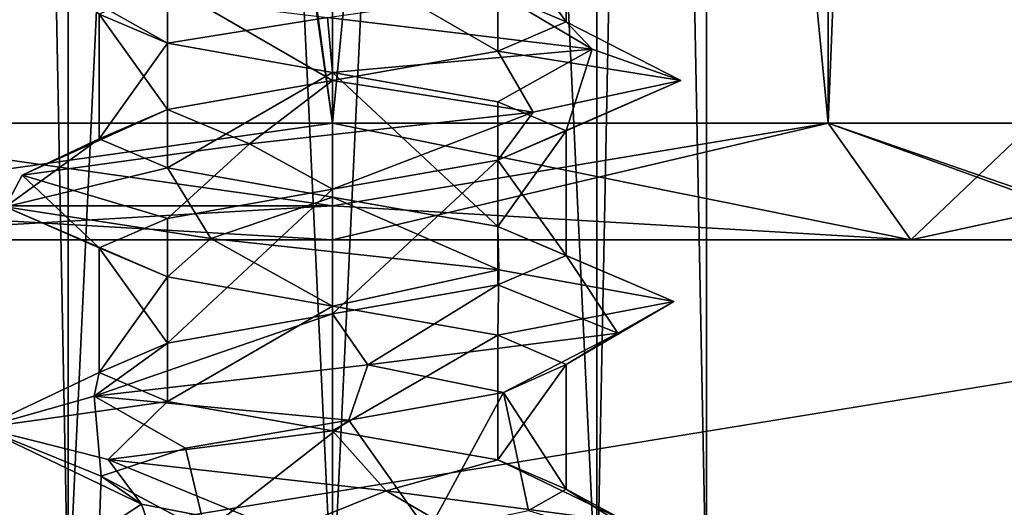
# Model space of a CAD drawing. Header units: millimetres. Extents: x -50 to 50, y -22 to 96.
# Tile 12 of 256: x -23.34 to -19.12, y -19.14 to -17.06. Entities that reach past the tile are written whole.
import ezdxf

# ---------------------------------------------------------------- set-up
doc = ezdxf.new("R2010")
doc.units = ezdxf.units.MM
doc.header["$LTSCALE"] = 65.185185
for name, color, linetype in [('1231', 7, 'CONTINUOUS'), ('1233', 7, 'CONTINUOUS'), ('1239', 7, 'CONTINUOUS'), ('1292', 7, 'CONTINUOUS'), ('1293', 7, 'CONTINUOUS'), ('1296', 7, 'CONTINUOUS'), ('1297', 7, 'CONTINUOUS'), ('1310', 7, 'CONTINUOUS'), ('1313', 7, 'CONTINUOUS'), ('1316', 7, 'CONTINUOUS'), ('1319', 7, 'CONTINUOUS'), ('1365', 7, 'CONTINUOUS'), ('1366', 7, 'CONTINUOUS'), ('1368', 7, 'CONTINUOUS'), ('1369', 7, 'CONTINUOUS'), ('3150', 7, 'CONTINUOUS'), ('3153', 7, 'CONTINUOUS'), ('3199', 7, 'CONTINUOUS'), ('3201', 7, 'CONTINUOUS'), ('3296', 7, 'CONTINUOUS'), ('3299', 7, 'CONTINUOUS'), ('3345', 7, 'CONTINUOUS'), ('3347', 7, 'CONTINUOUS'), ('3790', 7, 'CONTINUOUS'), ('3791', 7, 'CONTINUOUS'), ('3823', 7, 'CONTINUOUS'), ('3824', 7, 'CONTINUOUS'), ('3924', 7, 'CONTINUOUS'), ('3925', 7, 'CONTINUOUS'), ('3957', 7, 'CONTINUOUS'), ('3958', 7, 'CONTINUOUS')]:
    doc.layers.add(name, color=color, linetype=linetype)

msp = doc.modelspace()

# ---------------------------------------------------------------- linework, layer by layer
at = {"layer": '1231', "color": 7, "linetype": 'CONTINUOUS', "true_color": 0xe0f2ff}
for points in [[(-39.9586, -22, -50), (-24, -14, -50), (-10.6231, -11.2872, -50), (-39.9586, -22, -50)], [(0, -15.5, -50), (-39.9586, -22, -50), (-10.6231, -11.2872, -50), (0, -15.5, -50)], [(39.9586, -22, -50), (-39.9586, -22, -50), (39.9586, -14, -50), (39.9586, -22, -50)], [(39.9586, -14, -50), (-39.9586, -22, -50), (24, -14, -50), (39.9586, -14, -50)], [(24, -14, -50), (-39.9586, -22, -50), (0, -15.5, -50), (24, -14, -50)]]:
    msp.add_3dface(points, dxfattribs=at)
at = {"layer": '1233', "color": 7, "linetype": 'CONTINUOUS', "true_color": 0xe0f2ff}
for points in [[(-39.9586, -22, 50), (39.9586, -22, 50), (-39.9586, -14, 50), (-39.9586, -22, 50)], [(39.9586, -22, 50), (-24, -14, 50), (-39.9586, -14, 50), (39.9586, -22, 50)], [(-24, -14, 50), (39.9586, -22, 50), (0, -15.5, 50), (-24, -14, 50)]]:
    msp.add_3dface(points, dxfattribs=at)
at = {"layer": '1239', "color": 7, "linetype": 'CONTINUOUS', "true_color": 0xe0f2ff}
for points in [[(-22, -18, 38.5), (24.5, -18, -38.5), (-24.5, -18, 38.5), (-22, -18, 38.5)], [(-24.5, -18, 38.5), (24.5, -18, -38.5), (5.375, -18, -32), (-24.5, -18, 38.5)], [(-24.5, -18, -38.5), (-24.5, -18, 38.5), (-22, -18, -38.5), (-24.5, -18, -38.5)], [(-22, -18, -38.5), (-24.5, -18, 38.5), (-5.375, -18, -33.2766), (-22, -18, -38.5)], [(-3.875, -18, -32.8936), (-24.5, -18, 38.5), (-3.875, -18, -32), (-3.875, -18, -32.8936)], [(-24.5, -18, 38.5), (-3.875, -18, -32.8936), (-5.375, -18, -32.8936), (-24.5, -18, 38.5)], [(-3.875, -18, -32), (-24.5, -18, 38.5), (-3.5, -18, -32), (-3.875, -18, -32)], [(-3.5, -18, -32), (-24.5, -18, 38.5), (-1.25, -18, -32), (-3.5, -18, -32)], [(-5.375, -18, -33.2766), (-24.5, -18, 38.5), (-5.375, -18, -32.8936), (-5.375, -18, -33.2766)], [(-1.25, -18, -32), (-24.5, -18, 38.5), (1.3125, -18, -32), (-1.25, -18, -32)], [(1.3125, -18, -32), (-24.5, -18, 38.5), (1.6875, -18, -32), (1.3125, -18, -32)], [(1.6875, -18, -32), (-24.5, -18, 38.5), (3.125, -18, -32), (1.6875, -18, -32)], [(3.125, -18, -32), (-24.5, -18, 38.5), (5.375, -18, -32), (3.125, -18, -32)], [(22, -18, 38.5), (24.5, -18, -38.5), (-22, -18, 38.5), (22, -18, 38.5)], [(-19.5251, -18, 39.5251), (22, -18, 38.5), (-22, -18, 38.5), (-19.5251, -18, 39.5251)], [(-19.5251, -18, -39.5251), (-22, -18, -38.5), (19.5251, -18, -39.5251), (-19.5251, -18, -39.5251)], [(19.5251, -18, -39.5251), (-22, -18, -38.5), (22, -18, -38.5), (19.5251, -18, -39.5251)], [(22, -18, -38.5), (-22, -18, -38.5), (-3.875, -18, -35), (22, -18, -38.5)], [(-3.875, -18, -35), (-22, -18, -38.5), (-5.375, -18, -33.2766), (-3.875, -18, -35)], [(19.5251, -18, 39.5251), (22, -18, 38.5), (-19.5251, -18, 39.5251), (19.5251, -18, 39.5251)], [(-18.5, -18, 42), (19.5251, -18, 39.5251), (-19.5251, -18, 39.5251), (-18.5, -18, 42)], [(-18.5, -18, -42), (-19.5251, -18, -39.5251), (18.5, -18, -42), (-18.5, -18, -42)], [(18.5, -18, -42), (-19.5251, -18, -39.5251), (19.5251, -18, -39.5251), (18.5, -18, -42)]]:
    msp.add_3dface(points, dxfattribs=at)
at = {"layer": '1292', "color": 7, "linetype": 'CONTINUOUS', "true_color": 0xe0f2ff}
for points in [[(-22, -17.5, -39), (-22, 4.5, -39), (-24.5, -17.5, -39), (-22, -17.5, -39)], [(-24.5, -17.5, -39), (-22, 4.5, -39), (-24.5, 0, -39), (-24.5, -17.5, -39)]]:
    msp.add_3dface(points, dxfattribs=at)
at = {"layer": '1293', "color": 7, "linetype": 'CONTINUOUS', "true_color": 0xe0f2ff}
for points in [[(-19.8787, 4.5, -39.8787), (-22, 4.5, -39), (-19.8787, -17.5, -39.8787), (-19.8787, 4.5, -39.8787)], [(-22, 4.5, -39), (-22, -17.5, -39), (-19.8787, -17.5, -39.8787), (-22, 4.5, -39)], [(-19, 4.5, -42), (-19.8787, 4.5, -39.8787), (-19, -17.5, -42), (-19, 4.5, -42)], [(-19, -17.5, -42), (-19.8787, 4.5, -39.8787), (-19.8787, -17.5, -39.8787), (-19, -17.5, -42)]]:
    msp.add_3dface(points, dxfattribs=at)
at = {"layer": '1296', "color": 7, "linetype": 'CONTINUOUS', "true_color": 0xe0f2ff}
for points in [[(-22, 4.5, 39), (-19.8787, 4.5, 39.8787), (-22, -17.5, 39), (-22, 4.5, 39)], [(-22, -17.5, 39), (-19.8787, 4.5, 39.8787), (-19.8787, -17.5, 39.8787), (-22, -17.5, 39)], [(-19, 4.5, 42), (-19, -17.5, 42), (-19.8787, -17.5, 39.8787), (-19, 4.5, 42)], [(-19.8787, 4.5, 39.8787), (-19, 4.5, 42), (-19.8787, -17.5, 39.8787), (-19.8787, 4.5, 39.8787)]]:
    msp.add_3dface(points, dxfattribs=at)
at = {"layer": '1297', "color": 7, "linetype": 'CONTINUOUS', "true_color": 0xe0f2ff}
for points in [[(-25, 4.5, 39), (-22, 4.5, 39), (-22, -17.5, 39), (-25, 4.5, 39)], [(-25, 4.5, 39), (-22, -17.5, 39), (-24.5, 0, 39), (-25, 4.5, 39)], [(-24.5, 0, 39), (-22, -17.5, 39), (-24.5, -17.5, 39), (-24.5, 0, 39)]]:
    msp.add_3dface(points, dxfattribs=at)
at = {"layer": '1310', "color": 7, "linetype": 'CONTINUOUS', "true_color": 0xe0f2ff}
for points in [[(-20.8685, 4.5, -43.1313), (-22, 4.5, -43.6), (-20.8686, -19.6, -43.1314), (-20.8685, 4.5, -43.1313)], [(-20.8686, -19.6, -43.1314), (-22, 4.5, -43.6), (-22, -19.6, -43.6), (-20.8686, -19.6, -43.1314)], [(-22, 4.5, -40.4), (-20.8685, 4.5, -40.8687), (-22, -19.6, -40.4), (-22, 4.5, -40.4)], [(-22, -19.6, -40.4), (-20.8685, 4.5, -40.8687), (-20.8686, -19.6, -40.8686), (-22, -19.6, -40.4)], [(-20.8685, 4.5, -40.8687), (-20.4, 4.5, -42), (-20.8686, -19.6, -40.8686), (-20.8685, 4.5, -40.8687)], [(-20.8686, -19.6, -40.8686), (-20.4, 4.5, -42), (-20.4, -19.6, -42), (-20.8686, -19.6, -40.8686)], [(-20.4, -19.6, -42), (-20.8685, 4.5, -43.1313), (-20.8686, -19.6, -43.1314), (-20.4, -19.6, -42)], [(-20.4, 4.5, -42), (-20.8685, 4.5, -43.1313), (-20.4, -19.6, -42), (-20.4, 4.5, -42)]]:
    msp.add_3dface(points, dxfattribs=at)
at = {"layer": '1313', "color": 7, "linetype": 'CONTINUOUS', "true_color": 0xe0f2ff}
for points in [[(-23.1315, 4.5, -43.1313), (-23.6, 4.5, -42), (-23.1314, -19.6, -43.1314), (-23.1315, 4.5, -43.1313)], [(-23.6, 4.5, -42), (-23.1315, 4.5, -40.8687), (-23.6, -19.6, -42), (-23.6, 4.5, -42)], [(-23.1314, -19.6, -43.1314), (-23.6, 4.5, -42), (-23.6, -19.6, -42), (-23.1314, -19.6, -43.1314)], [(-23.6, -19.6, -42), (-23.1315, 4.5, -40.8687), (-23.1314, -19.6, -40.8686), (-23.6, -19.6, -42)], [(-22, 4.5, -43.6), (-23.1315, 4.5, -43.1313), (-22, -19.6, -43.6), (-22, 4.5, -43.6)], [(-22, -19.6, -43.6), (-23.1315, 4.5, -43.1313), (-23.1314, -19.6, -43.1314), (-22, -19.6, -43.6)], [(-23.1315, 4.5, -40.8687), (-22, 4.5, -40.4), (-23.1314, -19.6, -40.8686), (-23.1315, 4.5, -40.8687)], [(-22, 4.5, -40.4), (-22, -19.6, -40.4), (-23.1314, -19.6, -40.8686), (-22, 4.5, -40.4)]]:
    msp.add_3dface(points, dxfattribs=at)
at = {"layer": '1316', "color": 7, "linetype": 'CONTINUOUS', "true_color": 0xe0f2ff}
for points in [[(-22, -19.6, 43.6), (-22, 4.5, 43.6), (-20.8685, 4.5, 43.1313), (-22, -19.6, 43.6)], [(-20.8686, -19.6, 43.1314), (-22, -19.6, 43.6), (-20.8685, 4.5, 43.1313), (-20.8686, -19.6, 43.1314)], [(-22, -19.6, 40.4), (-20.8686, -19.6, 40.8686), (-22, 4.5, 40.4), (-22, -19.6, 40.4)], [(-22, 4.5, 40.4), (-20.8686, -19.6, 40.8686), (-20.8685, 4.5, 40.8687), (-22, 4.5, 40.4)], [(-20.4, -19.6, 42), (-20.8686, -19.6, 43.1314), (-20.4, 4.5, 42), (-20.4, -19.6, 42)], [(-20.4, 4.5, 42), (-20.8686, -19.6, 43.1314), (-20.8685, 4.5, 43.1313), (-20.4, 4.5, 42)], [(-20.8686, -19.6, 40.8686), (-20.4, -19.6, 42), (-20.8685, 4.5, 40.8687), (-20.8686, -19.6, 40.8686)], [(-20.8685, 4.5, 40.8687), (-20.4, -19.6, 42), (-20.4, 4.5, 42), (-20.8685, 4.5, 40.8687)]]:
    msp.add_3dface(points, dxfattribs=at)
at = {"layer": '1319', "color": 7, "linetype": 'CONTINUOUS', "true_color": 0xe0f2ff}
for points in [[(-23.6, 4.5, 42), (-23.1315, 4.5, 43.1313), (-23.6, -19.6, 42), (-23.6, 4.5, 42)], [(-23.6, -19.6, 42), (-23.1315, 4.5, 43.1313), (-23.1314, -19.6, 43.1314), (-23.6, -19.6, 42)], [(-23.1315, 4.5, 40.8687), (-23.6, 4.5, 42), (-23.1314, -19.6, 40.8686), (-23.1315, 4.5, 40.8687)], [(-23.1314, -19.6, 40.8686), (-23.6, 4.5, 42), (-23.6, -19.6, 42), (-23.1314, -19.6, 40.8686)], [(-23.1315, 4.5, 43.1313), (-22, 4.5, 43.6), (-23.1314, -19.6, 43.1314), (-23.1315, 4.5, 43.1313)], [(-22, -19.6, 40.4), (-22, 4.5, 40.4), (-23.1315, 4.5, 40.8687), (-22, -19.6, 40.4)], [(-22, -19.6, 40.4), (-23.1315, 4.5, 40.8687), (-23.1314, -19.6, 40.8686), (-22, -19.6, 40.4)], [(-22, 4.5, 43.6), (-22, -19.6, 43.6), (-23.1314, -19.6, 43.1314), (-22, 4.5, 43.6)]]:
    msp.add_3dface(points, dxfattribs=at)
at = {"layer": '1365', "color": 7, "linetype": 'CONTINUOUS', "true_color": 0xe0f2ff}
for points in [[(-24.5, -17.5, 39), (-22, -17.5, 39), (-22, -17.8536, 38.8536), (-24.5, -17.5, 39)], [(-24.5, -17.8536, 38.8536), (-24.5, -17.5, 39), (-22, -17.8536, 38.8536), (-24.5, -17.8536, 38.8536)], [(-22, -18, 38.5), (-24.5, -18, 38.5), (-24.5, -17.8536, 38.8536), (-22, -18, 38.5)], [(-22, -18, 38.5), (-24.5, -17.8536, 38.8536), (-22, -17.8536, 38.8536), (-22, -18, 38.5)]]:
    msp.add_3dface(points, dxfattribs=at)
at = {"layer": '1366', "color": 7, "linetype": 'CONTINUOUS', "true_color": 0xe0f2ff}
for points in [[(-19.5251, -18, 39.5251), (-22, -18, 38.5), (-19.8787, -17.5, 39.8787), (-19.5251, -18, 39.5251)], [(-19.8787, -17.5, 39.8787), (-22, -18, 38.5), (-22, -17.8536, 38.8536), (-19.8787, -17.5, 39.8787)], [(-22, -17.5, 39), (-19.8787, -17.5, 39.8787), (-22, -17.8536, 38.8536), (-22, -17.5, 39)], [(-19, -17.5, 42), (-19.5251, -18, 39.5251), (-19.8787, -17.5, 39.8787), (-19, -17.5, 42)], [(-19.5251, -18, 39.5251), (-19, -17.5, 42), (-18.8536, -17.8536, 42), (-19.5251, -18, 39.5251)], [(-18.5, -18, 42), (-19.5251, -18, 39.5251), (-18.8536, -17.8536, 42), (-18.5, -18, 42)]]:
    msp.add_3dface(points, dxfattribs=at)
at = {"layer": '1368', "color": 7, "linetype": 'CONTINUOUS', "true_color": 0xe0f2ff}
for points in [[(-22, -17.5, -39), (-24.5, -17.5, -39), (-24.5, -17.8522, -38.8549), (-22, -17.5, -39)], [(-22, -17.5, -39), (-24.5, -17.8522, -38.8549), (-22, -17.8536, -38.8536), (-22, -17.5, -39)], [(-24.5, -17.8522, -38.8549), (-24.5, -18, -38.5), (-22, -17.8536, -38.8536), (-24.5, -17.8522, -38.8549)], [(-24.5, -18, -38.5), (-22, -18, -38.5), (-22, -17.8536, -38.8536), (-24.5, -18, -38.5)]]:
    msp.add_3dface(points, dxfattribs=at)
at = {"layer": '1369', "color": 7, "linetype": 'CONTINUOUS', "true_color": 0xe0f2ff}
for points in [[(-22, -17.5, -39), (-19.5251, -18, -39.5251), (-19.8787, -17.5, -39.8787), (-22, -17.5, -39)], [(-19.5251, -18, -39.5251), (-22, -17.5, -39), (-22, -17.8536, -38.8536), (-19.5251, -18, -39.5251)], [(-19.5251, -18, -39.5251), (-18.5, -18, -42), (-19.8787, -17.5, -39.8787), (-19.5251, -18, -39.5251)], [(-19.8787, -17.5, -39.8787), (-18.5, -18, -42), (-18.8536, -17.8536, -42), (-19.8787, -17.5, -39.8787)], [(-19, -17.5, -42), (-19.8787, -17.5, -39.8787), (-18.8536, -17.8536, -42), (-19, -17.5, -42)], [(-22, -18, -38.5), (-19.5251, -18, -39.5251), (-22, -17.8536, -38.8536), (-22, -18, -38.5)]]:
    msp.add_3dface(points, dxfattribs=at)
at = {"layer": '3150', "linetype": 'CONTINUOUS'}
for points in [[(-21, -18.5332, -42), (-21.2688, -18.6526, -41.3179), (-21, -19.0668, -42), (-21, -18.5332, -42)], [(-21.2688, -18.6526, -41.3179), (-21.9306, -18.7721, -41.0024), (-21.5922, -19.25, -41.0869), (-21.2688, -18.6526, -41.3179)], [(-21.161, -19.1584, -41.4558), (-21.2688, -18.6526, -41.3179), (-21.5922, -19.25, -41.0869), (-21.161, -19.1584, -41.4558)], [(-21, -19.0668, -42), (-21.2688, -18.6526, -41.3179), (-21.161, -19.1584, -41.4558), (-21, -19.0668, -42)], [(-21.9306, -18.7721, -41.0024), (-22.6298, -18.8916, -41.2232), (-22.5442, -19.25, -41.161), (-21.9306, -18.7721, -41.0024)], [(-21.5922, -19.25, -41.0869), (-21.9306, -18.7721, -41.0024), (-22.5442, -19.25, -41.161), (-21.5922, -19.25, -41.0869)], [(-22.6298, -18.8916, -41.2232), (-22.9904, -19.011, -41.8616), (-22.5442, -19.25, -41.161), (-22.6298, -18.8916, -41.2232)], [(-22.8186, -19.1305, -42.5743), (-23, -19.25, -42), (-22.9904, -19.011, -41.8616), (-22.8186, -19.1305, -42.5743)], [(-22.9904, -19.011, -41.8616), (-23, -19.25, -42), (-22.5442, -19.25, -41.161), (-22.9904, -19.011, -41.8616)], [(-22.7768, -19.25, -42.6298), (-23, -19.25, -42), (-22.8186, -19.1305, -42.5743), (-22.7768, -19.25, -42.6298)], [(-22.2068, -19.25, -42.9784), (-22.7768, -19.25, -42.6298), (-22.8186, -19.1305, -42.5743), (-22.2068, -19.25, -42.9784)]]:
    msp.add_3dface(points, dxfattribs=at)
at = {"layer": '3153', "linetype": 'CONTINUOUS'}
for points in [[(-23, -18.0332, -42), (-22.7071, -18.1582, -42.7071), (-23, -18.5668, -42), (-23, -18.0332, -42)], [(-23, -18.5668, -42), (-22.7071, -18.1582, -42.7071), (-22.7071, -18.6919, -42.7071), (-23, -18.5668, -42)], [(-22.7071, -18.1582, -42.7071), (-22, -18.2832, -43), (-22.7071, -18.6919, -42.7071), (-22.7071, -18.1582, -42.7071)], [(-22.7071, -18.6919, -42.7071), (-22, -18.2832, -43), (-22, -18.8168, -43), (-22.7071, -18.6919, -42.7071)], [(-22, -18.2832, -43), (-21.2929, -18.4081, -42.7071), (-22, -18.8168, -43), (-22, -18.2832, -43)], [(-22, -18.8168, -43), (-21.2929, -18.4081, -42.7071), (-21.2929, -18.9418, -42.7071), (-22, -18.8168, -43)], [(-21.2929, -18.4081, -42.7071), (-21, -18.5332, -42), (-21.2929, -18.9418, -42.7071), (-21.2929, -18.4081, -42.7071)], [(-21, -18.5332, -42), (-21, -19.0668, -42), (-21.2929, -18.9418, -42.7071), (-21, -18.5332, -42)]]:
    msp.add_3dface(points, dxfattribs=at)
at = {"layer": '3199', "linetype": 'CONTINUOUS'}
for points in [[(-23.1406, -16.9125, -42.9742), (-22.0224, -17.0476, -43.4998), (-22.7071, -17.1582, -42.7071), (-23.1406, -16.9125, -42.9742)], [(-23, -17.0332, -42), (-23.1406, -16.9125, -42.9742), (-22.7071, -17.1582, -42.7071), (-23, -17.0332, -42)], [(-22.7071, -17.1582, -42.7071), (-22.0224, -17.0476, -43.4998), (-22, -17.2832, -43), (-22.7071, -17.1582, -42.7071)], [(-22.0224, -17.0476, -43.4998), (-20.8891, -17.1827, -43.0079), (-22, -17.2832, -43), (-22.0224, -17.0476, -43.4998)], [(-22, -17.2832, -43), (-20.8891, -17.1827, -43.0079), (-21.2929, -17.4082, -42.7071), (-22, -17.2832, -43)], [(-21.2929, -17.4082, -42.7071), (-20.8891, -17.1827, -43.0079), (-21, -17.5332, -42), (-21.2929, -17.4082, -42.7071)], [(-20.8891, -17.1827, -43.0079), (-20.5094, -17.3179, -41.832), (-21, -17.5332, -42), (-20.8891, -17.1827, -43.0079)], [(-20.5094, -17.3179, -41.832), (-21.1412, -17.453, -40.7702), (-21.2929, -17.6582, -41.2929), (-20.5094, -17.3179, -41.832)], [(-21, -17.5332, -42), (-20.5094, -17.3179, -41.832), (-21.2929, -17.6582, -41.2929), (-21, -17.5332, -42)], [(-21.1412, -17.453, -40.7702), (-22.3556, -17.5881, -40.5428), (-22.0001, -17.7832, -41), (-21.1412, -17.453, -40.7702)], [(-21.2929, -17.6582, -41.2929), (-21.1412, -17.453, -40.7702), (-22.0001, -17.7832, -41), (-21.2929, -17.6582, -41.2929)], [(-22.3556, -17.5881, -40.5428), (-23.3288, -17.7232, -41.304), (-22.7071, -17.9082, -41.2929), (-22.3556, -17.5881, -40.5428)], [(-22.0001, -17.7832, -41), (-22.3556, -17.5881, -40.5428), (-22.7071, -17.9082, -41.2929), (-22.0001, -17.7832, -41)], [(-23.4004, -17.8583, -42.5376), (-23, -18.0332, -42), (-23.3288, -17.7232, -41.304), (-23.4004, -17.8583, -42.5376)], [(-23.3288, -17.7232, -41.304), (-23, -18.0332, -42), (-22.7071, -17.9082, -41.2929), (-23.3288, -17.7232, -41.304)], [(-22.7071, -18.1582, -42.7071), (-23, -18.0332, -42), (-23.4004, -17.8583, -42.5376), (-22.7071, -18.1582, -42.7071)], [(-22.5217, -17.9935, -43.4063), (-22.7071, -18.1582, -42.7071), (-23.4004, -17.8583, -42.5376), (-22.5217, -17.9935, -43.4063)], [(-22, -18.2832, -43), (-22.7071, -18.1582, -42.7071), (-22.5217, -17.9935, -43.4063), (-22, -18.2832, -43)], [(-21.2892, -18.1286, -43.3209), (-22, -18.2832, -43), (-22.5217, -17.9935, -43.4063), (-21.2892, -18.1286, -43.3209)], [(-21.2929, -18.4081, -42.7071), (-22, -18.2832, -43), (-21.2892, -18.1286, -43.3209), (-21.2929, -18.4081, -42.7071)], [(-20.5389, -18.2637, -42.3393), (-21.2929, -18.4081, -42.7071), (-21.2892, -18.1286, -43.3209), (-20.5389, -18.2637, -42.3393)], [(-21, -18.5332, -42), (-21.2929, -18.4081, -42.7071), (-20.5389, -18.2637, -42.3393), (-21, -18.5332, -42)], [(-20.7799, -18.3988, -41.1274), (-21, -18.5332, -42), (-20.5389, -18.2637, -42.3393), (-20.7799, -18.3988, -41.1274)], [(-21.8489, -18.5339, -40.5076), (-21.2688, -18.6526, -41.3179), (-20.7799, -18.3988, -41.1274), (-21.8489, -18.5339, -40.5076)], [(-21.2688, -18.6526, -41.3179), (-21, -18.5332, -42), (-20.7799, -18.3988, -41.1274), (-21.2688, -18.6526, -41.3179)], [(-23.0203, -18.669, -40.9004), (-21.9306, -18.7721, -41.0024), (-21.8489, -18.5339, -40.5076), (-23.0203, -18.669, -40.9004)], [(-21.9306, -18.7721, -41.0024), (-21.2688, -18.6526, -41.3179), (-21.8489, -18.5339, -40.5076), (-21.9306, -18.7721, -41.0024)], [(-23.4995, -18.8042, -42.0392), (-22.9904, -19.011, -41.8616), (-23.0203, -18.669, -40.9004), (-23.4995, -18.8042, -42.0392)], [(-22.9904, -19.011, -41.8616), (-22.6298, -18.8916, -41.2232), (-23.0203, -18.669, -40.9004), (-22.9904, -19.011, -41.8616)], [(-22.6298, -18.8916, -41.2232), (-21.9306, -18.7721, -41.0024), (-23.0203, -18.669, -40.9004), (-22.6298, -18.8916, -41.2232)], [(-22.8186, -19.1305, -42.5743), (-22.9904, -19.011, -41.8616), (-23.4995, -18.8042, -42.0392), (-22.8186, -19.1305, -42.5743)], [(-22.9613, -18.9393, -43.1515), (-22.8186, -19.1305, -42.5743), (-23.4995, -18.8042, -42.0392), (-22.9613, -18.9393, -43.1515)], [(-22.2068, -19.25, -42.9784), (-22.8186, -19.1305, -42.5743), (-22.9613, -18.9393, -43.1515), (-22.2068, -19.25, -42.9784)], [(-21.7708, -19.0744, -43.4824), (-22.2068, -19.25, -42.9784), (-22.9613, -18.9393, -43.1515), (-21.7708, -19.0744, -43.4824)], [(-21.3008, -19.3476, -42.8461), (-22.2068, -19.25, -42.9784), (-21.7708, -19.0744, -43.4824), (-21.3008, -19.3476, -42.8461)], [(-20.7359, -19.2095, -42.8075), (-21.3008, -19.3476, -42.8461), (-21.7708, -19.0744, -43.4824), (-20.7359, -19.2095, -42.8075)]]:
    msp.add_3dface(points, dxfattribs=at)
at = {"layer": '3201', "linetype": 'CONTINUOUS'}
for points in [[(-20.8891, -17.1827, -43.0079), (-22.0224, -17.0476, -43.4998), (-21.2929, -16.9418, -42.7071), (-20.8891, -17.1827, -43.0079)], [(-21, -17.0668, -42), (-20.8891, -17.1827, -43.0079), (-21.2929, -16.9418, -42.7071), (-21, -17.0668, -42)], [(-21.2929, -17.1919, -41.2929), (-20.5094, -17.3179, -41.832), (-21, -17.0668, -42), (-21.2929, -17.1919, -41.2929)], [(-20.5094, -17.3179, -41.832), (-20.8891, -17.1827, -43.0079), (-21, -17.0668, -42), (-20.5094, -17.3179, -41.832)], [(-22.0001, -17.3169, -41), (-21.1412, -17.453, -40.7702), (-21.2929, -17.1919, -41.2929), (-22.0001, -17.3169, -41)], [(-21.1412, -17.453, -40.7702), (-20.5094, -17.3179, -41.832), (-21.2929, -17.1919, -41.2929), (-21.1412, -17.453, -40.7702)], [(-22.7071, -17.4418, -41.2929), (-22.3556, -17.5881, -40.5428), (-22.0001, -17.3169, -41), (-22.7071, -17.4418, -41.2929)], [(-22.3556, -17.5881, -40.5428), (-21.1412, -17.453, -40.7702), (-22.0001, -17.3169, -41), (-22.3556, -17.5881, -40.5428)], [(-23.3288, -17.7232, -41.304), (-22.3556, -17.5881, -40.5428), (-22.7071, -17.4418, -41.2929), (-23.3288, -17.7232, -41.304)], [(-23, -17.5668, -42), (-23.3288, -17.7232, -41.304), (-22.7071, -17.4418, -41.2929), (-23, -17.5668, -42)], [(-23.4004, -17.8583, -42.5376), (-23.3288, -17.7232, -41.304), (-23, -17.5668, -42), (-23.4004, -17.8583, -42.5376)], [(-22.7071, -17.6919, -42.7071), (-23.4004, -17.8583, -42.5376), (-23, -17.5668, -42), (-22.7071, -17.6919, -42.7071)], [(-22.5217, -17.9935, -43.4063), (-23.4004, -17.8583, -42.5376), (-22.7071, -17.6919, -42.7071), (-22.5217, -17.9935, -43.4063)], [(-22, -17.8168, -43), (-22.5217, -17.9935, -43.4063), (-22.7071, -17.6919, -42.7071), (-22, -17.8168, -43)], [(-21.2892, -18.1286, -43.3209), (-22.5217, -17.9935, -43.4063), (-22, -17.8168, -43), (-21.2892, -18.1286, -43.3209)], [(-21.2929, -17.9418, -42.7071), (-21.2892, -18.1286, -43.3209), (-22, -17.8168, -43), (-21.2929, -17.9418, -42.7071)], [(-20.5389, -18.2637, -42.3393), (-21.2892, -18.1286, -43.3209), (-21.2929, -17.9418, -42.7071), (-20.5389, -18.2637, -42.3393)], [(-21, -18.0668, -42), (-20.5389, -18.2637, -42.3393), (-21.2929, -17.9418, -42.7071), (-21, -18.0668, -42)], [(-21.2929, -18.1918, -41.2929), (-20.7799, -18.3988, -41.1274), (-21, -18.0668, -42), (-21.2929, -18.1918, -41.2929)], [(-20.7799, -18.3988, -41.1274), (-20.5389, -18.2637, -42.3393), (-21, -18.0668, -42), (-20.7799, -18.3988, -41.1274)], [(-22, -18.3168, -41), (-21.8489, -18.5339, -40.5076), (-21.2929, -18.1918, -41.2929), (-22, -18.3168, -41)], [(-21.8489, -18.5339, -40.5076), (-20.7799, -18.3988, -41.1274), (-21.2929, -18.1918, -41.2929), (-21.8489, -18.5339, -40.5076)], [(-23.0203, -18.669, -40.9004), (-21.8489, -18.5339, -40.5076), (-22, -18.3168, -41), (-23.0203, -18.669, -40.9004)], [(-22.7071, -18.4418, -41.2929), (-23.0203, -18.669, -40.9004), (-22, -18.3168, -41), (-22.7071, -18.4418, -41.2929)], [(-23, -18.5668, -42), (-23.0203, -18.669, -40.9004), (-22.7071, -18.4418, -41.2929), (-23, -18.5668, -42)], [(-23, -18.5668, -42), (-22.7071, -18.6919, -42.7071), (-23.4995, -18.8042, -42.0392), (-23, -18.5668, -42)], [(-23, -18.5668, -42), (-23.4995, -18.8042, -42.0392), (-23.0203, -18.669, -40.9004), (-23, -18.5668, -42)], [(-22.7071, -18.6919, -42.7071), (-22.9613, -18.9393, -43.1515), (-23.4995, -18.8042, -42.0392), (-22.7071, -18.6919, -42.7071)], [(-22.7071, -18.6919, -42.7071), (-22, -18.8168, -43), (-22.9613, -18.9393, -43.1515), (-22.7071, -18.6919, -42.7071)], [(-22, -18.8168, -43), (-21.7708, -19.0744, -43.4824), (-22.9613, -18.9393, -43.1515), (-22, -18.8168, -43)], [(-22, -18.8168, -43), (-21.2929, -18.9418, -42.7071), (-21.7708, -19.0744, -43.4824), (-22, -18.8168, -43)], [(-21.2929, -18.9418, -42.7071), (-20.7359, -19.2095, -42.8075), (-21.7708, -19.0744, -43.4824), (-21.2929, -18.9418, -42.7071)], [(-21.2929, -18.9418, -42.7071), (-21, -19.0668, -42), (-20.7359, -19.2095, -42.8075), (-21.2929, -18.9418, -42.7071)], [(-21, -19.0668, -42), (-21.161, -19.1584, -41.4558), (-20.5586, -19.3446, -41.5848), (-21, -19.0668, -42)], [(-21, -19.0668, -42), (-20.5586, -19.3446, -41.5848), (-20.7359, -19.2095, -42.8075), (-21, -19.0668, -42)]]:
    msp.add_3dface(points, dxfattribs=at)
at = {"layer": '3296', "linetype": 'CONTINUOUS'}
for points in [[(-21, -18.5332, 42), (-21.2688, -18.6526, 42.6821), (-21, -19.0668, 42), (-21, -18.5332, 42)], [(-21.2688, -18.6526, 42.6821), (-21.9306, -18.7721, 42.9976), (-21.5922, -19.25, 42.9131), (-21.2688, -18.6526, 42.6821)], [(-21.161, -19.1584, 42.5442), (-21.2688, -18.6526, 42.6821), (-21.5922, -19.25, 42.9131), (-21.161, -19.1584, 42.5442)], [(-21, -19.0668, 42), (-21.2688, -18.6526, 42.6821), (-21.161, -19.1584, 42.5442), (-21, -19.0668, 42)], [(-21.9306, -18.7721, 42.9976), (-22.6298, -18.8916, 42.7768), (-22.5442, -19.25, 42.839), (-21.9306, -18.7721, 42.9976)], [(-21.5922, -19.25, 42.9131), (-21.9306, -18.7721, 42.9976), (-22.5442, -19.25, 42.839), (-21.5922, -19.25, 42.9131)], [(-22.6298, -18.8916, 42.7768), (-22.9904, -19.011, 42.1384), (-22.5442, -19.25, 42.839), (-22.6298, -18.8916, 42.7768)], [(-22.8186, -19.1305, 41.4257), (-23, -19.25, 42), (-22.9904, -19.011, 42.1384), (-22.8186, -19.1305, 41.4257)], [(-22.9904, -19.011, 42.1384), (-23, -19.25, 42), (-22.5442, -19.25, 42.839), (-22.9904, -19.011, 42.1384)], [(-22.7768, -19.25, 41.3702), (-23, -19.25, 42), (-22.8186, -19.1305, 41.4257), (-22.7768, -19.25, 41.3702)], [(-22.2068, -19.25, 41.0216), (-22.7768, -19.25, 41.3702), (-22.8186, -19.1305, 41.4257), (-22.2068, -19.25, 41.0216)]]:
    msp.add_3dface(points, dxfattribs=at)
at = {"layer": '3299', "linetype": 'CONTINUOUS'}
for points in [[(-23, -18.0332, 42), (-22.7071, -18.1582, 41.2929), (-23, -18.5668, 42), (-23, -18.0332, 42)], [(-23, -18.5668, 42), (-22.7071, -18.1582, 41.2929), (-22.7071, -18.6919, 41.2929), (-23, -18.5668, 42)], [(-22.7071, -18.1582, 41.2929), (-22, -18.2832, 41), (-22.7071, -18.6919, 41.2929), (-22.7071, -18.1582, 41.2929)], [(-22.7071, -18.6919, 41.2929), (-22, -18.2832, 41), (-22, -18.8168, 41), (-22.7071, -18.6919, 41.2929)], [(-22, -18.2832, 41), (-21.2929, -18.4081, 41.2929), (-22, -18.8168, 41), (-22, -18.2832, 41)], [(-22, -18.8168, 41), (-21.2929, -18.4081, 41.2929), (-21.2929, -18.9418, 41.2929), (-22, -18.8168, 41)], [(-21.2929, -18.4081, 41.2929), (-21, -18.5332, 42), (-21.2929, -18.9418, 41.2929), (-21.2929, -18.4081, 41.2929)], [(-21, -18.5332, 42), (-21, -19.0668, 42), (-21.2929, -18.9418, 41.2929), (-21, -18.5332, 42)]]:
    msp.add_3dface(points, dxfattribs=at)
at = {"layer": '3345', "linetype": 'CONTINUOUS'}
for points in [[(-23.1406, -16.9125, 41.0258), (-22.0224, -17.0476, 40.5002), (-22.7071, -17.1582, 41.2929), (-23.1406, -16.9125, 41.0258)], [(-23, -17.0332, 42), (-23.1406, -16.9125, 41.0258), (-22.7071, -17.1582, 41.2929), (-23, -17.0332, 42)], [(-22.7071, -17.1582, 41.2929), (-22.0224, -17.0476, 40.5002), (-22, -17.2832, 41), (-22.7071, -17.1582, 41.2929)], [(-22.0224, -17.0476, 40.5002), (-20.8891, -17.1827, 40.9921), (-22, -17.2832, 41), (-22.0224, -17.0476, 40.5002)], [(-22, -17.2832, 41), (-20.8891, -17.1827, 40.9921), (-21.2929, -17.4082, 41.2929), (-22, -17.2832, 41)], [(-21.2929, -17.4082, 41.2929), (-20.8891, -17.1827, 40.9921), (-21, -17.5332, 42), (-21.2929, -17.4082, 41.2929)], [(-20.8891, -17.1827, 40.9921), (-20.5094, -17.3179, 42.168), (-21, -17.5332, 42), (-20.8891, -17.1827, 40.9921)], [(-20.5094, -17.3179, 42.168), (-21.1412, -17.453, 43.2298), (-21.2929, -17.6582, 42.7071), (-20.5094, -17.3179, 42.168)], [(-21, -17.5332, 42), (-20.5094, -17.3179, 42.168), (-21.2929, -17.6582, 42.7071), (-21, -17.5332, 42)], [(-21.1412, -17.453, 43.2298), (-22.3556, -17.5881, 43.4572), (-22.0001, -17.7832, 43), (-21.1412, -17.453, 43.2298)], [(-21.2929, -17.6582, 42.7071), (-21.1412, -17.453, 43.2298), (-22.0001, -17.7832, 43), (-21.2929, -17.6582, 42.7071)], [(-22.3556, -17.5881, 43.4572), (-23.3288, -17.7232, 42.696), (-22.7071, -17.9082, 42.7071), (-22.3556, -17.5881, 43.4572)], [(-22.0001, -17.7832, 43), (-22.3556, -17.5881, 43.4572), (-22.7071, -17.9082, 42.7071), (-22.0001, -17.7832, 43)], [(-23.4004, -17.8583, 41.4624), (-23, -18.0332, 42), (-23.3288, -17.7232, 42.696), (-23.4004, -17.8583, 41.4624)], [(-23.3288, -17.7232, 42.696), (-23, -18.0332, 42), (-22.7071, -17.9082, 42.7071), (-23.3288, -17.7232, 42.696)], [(-22.7071, -18.1582, 41.2929), (-23, -18.0332, 42), (-23.4004, -17.8583, 41.4624), (-22.7071, -18.1582, 41.2929)], [(-22.5217, -17.9935, 40.5937), (-22.7071, -18.1582, 41.2929), (-23.4004, -17.8583, 41.4624), (-22.5217, -17.9935, 40.5937)], [(-22, -18.2832, 41), (-22.7071, -18.1582, 41.2929), (-22.5217, -17.9935, 40.5937), (-22, -18.2832, 41)], [(-21.2892, -18.1286, 40.6791), (-22, -18.2832, 41), (-22.5217, -17.9935, 40.5937), (-21.2892, -18.1286, 40.6791)], [(-21.2929, -18.4081, 41.2929), (-22, -18.2832, 41), (-21.2892, -18.1286, 40.6791), (-21.2929, -18.4081, 41.2929)], [(-20.5389, -18.2637, 41.6607), (-21.2929, -18.4081, 41.2929), (-21.2892, -18.1286, 40.6791), (-20.5389, -18.2637, 41.6607)], [(-21, -18.5332, 42), (-21.2929, -18.4081, 41.2929), (-20.5389, -18.2637, 41.6607), (-21, -18.5332, 42)], [(-20.7799, -18.3988, 42.8726), (-21, -18.5332, 42), (-20.5389, -18.2637, 41.6607), (-20.7799, -18.3988, 42.8726)], [(-21.8489, -18.5339, 43.4924), (-21.2688, -18.6526, 42.6821), (-20.7799, -18.3988, 42.8726), (-21.8489, -18.5339, 43.4924)], [(-21.2688, -18.6526, 42.6821), (-21, -18.5332, 42), (-20.7799, -18.3988, 42.8726), (-21.2688, -18.6526, 42.6821)], [(-23.0203, -18.669, 43.0996), (-21.9306, -18.7721, 42.9976), (-21.8489, -18.5339, 43.4924), (-23.0203, -18.669, 43.0996)], [(-21.9306, -18.7721, 42.9976), (-21.2688, -18.6526, 42.6821), (-21.8489, -18.5339, 43.4924), (-21.9306, -18.7721, 42.9976)], [(-23.4995, -18.8042, 41.9608), (-22.9904, -19.011, 42.1384), (-23.0203, -18.669, 43.0996), (-23.4995, -18.8042, 41.9608)], [(-22.9904, -19.011, 42.1384), (-22.6298, -18.8916, 42.7768), (-23.0203, -18.669, 43.0996), (-22.9904, -19.011, 42.1384)], [(-22.6298, -18.8916, 42.7768), (-21.9306, -18.7721, 42.9976), (-23.0203, -18.669, 43.0996), (-22.6298, -18.8916, 42.7768)], [(-22.8186, -19.1305, 41.4257), (-22.9904, -19.011, 42.1384), (-23.4995, -18.8042, 41.9608), (-22.8186, -19.1305, 41.4257)], [(-22.9613, -18.9393, 40.8485), (-22.8186, -19.1305, 41.4257), (-23.4995, -18.8042, 41.9608), (-22.9613, -18.9393, 40.8485)], [(-22.2068, -19.25, 41.0216), (-22.8186, -19.1305, 41.4257), (-22.9613, -18.9393, 40.8485), (-22.2068, -19.25, 41.0216)], [(-21.7708, -19.0744, 40.5176), (-22.2068, -19.25, 41.0216), (-22.9613, -18.9393, 40.8485), (-21.7708, -19.0744, 40.5176)], [(-21.3008, -19.3476, 41.1539), (-22.2068, -19.25, 41.0216), (-21.7708, -19.0744, 40.5176), (-21.3008, -19.3476, 41.1539)], [(-20.7359, -19.2095, 41.1925), (-21.3008, -19.3476, 41.1539), (-21.7708, -19.0744, 40.5176), (-20.7359, -19.2095, 41.1925)]]:
    msp.add_3dface(points, dxfattribs=at)
at = {"layer": '3347', "linetype": 'CONTINUOUS'}
for points in [[(-20.8891, -17.1827, 40.9921), (-22.0224, -17.0476, 40.5002), (-21.2929, -16.9418, 41.2929), (-20.8891, -17.1827, 40.9921)], [(-21, -17.0668, 42), (-20.8891, -17.1827, 40.9921), (-21.2929, -16.9418, 41.2929), (-21, -17.0668, 42)], [(-21.2929, -17.1919, 42.7071), (-20.5094, -17.3179, 42.168), (-21, -17.0668, 42), (-21.2929, -17.1919, 42.7071)], [(-20.5094, -17.3179, 42.168), (-20.8891, -17.1827, 40.9921), (-21, -17.0668, 42), (-20.5094, -17.3179, 42.168)], [(-22.0001, -17.3169, 43), (-21.1412, -17.453, 43.2298), (-21.2929, -17.1919, 42.7071), (-22.0001, -17.3169, 43)], [(-21.1412, -17.453, 43.2298), (-20.5094, -17.3179, 42.168), (-21.2929, -17.1919, 42.7071), (-21.1412, -17.453, 43.2298)], [(-22.7071, -17.4418, 42.7071), (-22.3556, -17.5881, 43.4572), (-22.0001, -17.3169, 43), (-22.7071, -17.4418, 42.7071)], [(-22.3556, -17.5881, 43.4572), (-21.1412, -17.453, 43.2298), (-22.0001, -17.3169, 43), (-22.3556, -17.5881, 43.4572)], [(-23.3288, -17.7232, 42.696), (-22.3556, -17.5881, 43.4572), (-22.7071, -17.4418, 42.7071), (-23.3288, -17.7232, 42.696)], [(-23, -17.5668, 42), (-23.3288, -17.7232, 42.696), (-22.7071, -17.4418, 42.7071), (-23, -17.5668, 42)], [(-23.4004, -17.8583, 41.4624), (-23.3288, -17.7232, 42.696), (-23, -17.5668, 42), (-23.4004, -17.8583, 41.4624)], [(-22.7071, -17.6919, 41.2929), (-23.4004, -17.8583, 41.4624), (-23, -17.5668, 42), (-22.7071, -17.6919, 41.2929)], [(-22.5217, -17.9935, 40.5937), (-23.4004, -17.8583, 41.4624), (-22.7071, -17.6919, 41.2929), (-22.5217, -17.9935, 40.5937)], [(-22, -17.8168, 41), (-22.5217, -17.9935, 40.5937), (-22.7071, -17.6919, 41.2929), (-22, -17.8168, 41)], [(-21.2892, -18.1286, 40.6791), (-22.5217, -17.9935, 40.5937), (-22, -17.8168, 41), (-21.2892, -18.1286, 40.6791)], [(-21.2929, -17.9418, 41.2929), (-21.2892, -18.1286, 40.6791), (-22, -17.8168, 41), (-21.2929, -17.9418, 41.2929)], [(-20.5389, -18.2637, 41.6607), (-21.2892, -18.1286, 40.6791), (-21.2929, -17.9418, 41.2929), (-20.5389, -18.2637, 41.6607)], [(-21, -18.0668, 42), (-20.5389, -18.2637, 41.6607), (-21.2929, -17.9418, 41.2929), (-21, -18.0668, 42)], [(-21.2929, -18.1918, 42.7071), (-20.7799, -18.3988, 42.8726), (-21, -18.0668, 42), (-21.2929, -18.1918, 42.7071)], [(-20.7799, -18.3988, 42.8726), (-20.5389, -18.2637, 41.6607), (-21, -18.0668, 42), (-20.7799, -18.3988, 42.8726)], [(-22, -18.3168, 43), (-21.8489, -18.5339, 43.4924), (-21.2929, -18.1918, 42.7071), (-22, -18.3168, 43)], [(-21.8489, -18.5339, 43.4924), (-20.7799, -18.3988, 42.8726), (-21.2929, -18.1918, 42.7071), (-21.8489, -18.5339, 43.4924)], [(-23.0203, -18.669, 43.0996), (-21.8489, -18.5339, 43.4924), (-22, -18.3168, 43), (-23.0203, -18.669, 43.0996)], [(-22.7071, -18.4418, 42.7071), (-23.0203, -18.669, 43.0996), (-22, -18.3168, 43), (-22.7071, -18.4418, 42.7071)], [(-23, -18.5668, 42), (-23.0203, -18.669, 43.0996), (-22.7071, -18.4418, 42.7071), (-23, -18.5668, 42)], [(-23, -18.5668, 42), (-22.7071, -18.6919, 41.2929), (-23.4995, -18.8042, 41.9608), (-23, -18.5668, 42)], [(-23, -18.5668, 42), (-23.4995, -18.8042, 41.9608), (-23.0203, -18.669, 43.0996), (-23, -18.5668, 42)], [(-22.7071, -18.6919, 41.2929), (-22.9613, -18.9393, 40.8485), (-23.4995, -18.8042, 41.9608), (-22.7071, -18.6919, 41.2929)], [(-22.7071, -18.6919, 41.2929), (-22, -18.8168, 41), (-22.9613, -18.9393, 40.8485), (-22.7071, -18.6919, 41.2929)], [(-22, -18.8168, 41), (-21.7708, -19.0744, 40.5176), (-22.9613, -18.9393, 40.8485), (-22, -18.8168, 41)], [(-22, -18.8168, 41), (-21.2929, -18.9418, 41.2929), (-21.7708, -19.0744, 40.5176), (-22, -18.8168, 41)], [(-21.2929, -18.9418, 41.2929), (-20.7359, -19.2095, 41.1925), (-21.7708, -19.0744, 40.5176), (-21.2929, -18.9418, 41.2929)], [(-21.2929, -18.9418, 41.2929), (-21, -19.0668, 42), (-20.7359, -19.2095, 41.1925), (-21.2929, -18.9418, 41.2929)], [(-21, -19.0668, 42), (-21.161, -19.1584, 42.5442), (-20.5586, -19.3446, 42.4152), (-21, -19.0668, 42)], [(-21, -19.0668, 42), (-20.5586, -19.3446, 42.4152), (-20.7359, -19.2095, 41.1925), (-21, -19.0668, 42)]]:
    msp.add_3dface(points, dxfattribs=at)
at = {"layer": '3790', "linetype": 'CONTINUOUS'}
for points in [[(-21, -17.5332, -42), (-21.2929, -17.6582, -41.2929), (-21, -18.0668, -42), (-21, -17.5332, -42)], [(-21.2929, -17.6582, -41.2929), (-22.0001, -17.7832, -41), (-22, -18.3168, -41), (-21.2929, -17.6582, -41.2929)], [(-21.2929, -17.6582, -41.2929), (-22, -18.3168, -41), (-21.2929, -18.1918, -41.2929), (-21.2929, -17.6582, -41.2929)], [(-21.2929, -17.6582, -41.2929), (-21.2929, -18.1918, -41.2929), (-21, -18.0668, -42), (-21.2929, -17.6582, -41.2929)], [(-22.0001, -17.7832, -41), (-22.7071, -17.9082, -41.2929), (-22.7071, -18.4418, -41.2929), (-22.0001, -17.7832, -41)], [(-22.0001, -17.7832, -41), (-22.7071, -18.4418, -41.2929), (-22, -18.3168, -41), (-22.0001, -17.7832, -41)], [(-22.7071, -17.9082, -41.2929), (-23, -18.0332, -42), (-22.7071, -18.4418, -41.2929), (-22.7071, -17.9082, -41.2929)], [(-23, -18.0332, -42), (-23, -18.5668, -42), (-22.7071, -18.4418, -41.2929), (-23, -18.0332, -42)]]:
    msp.add_3dface(points, dxfattribs=at)
at = {"layer": '3791', "linetype": 'CONTINUOUS'}
for points in [[(-21, -16.5332, -42), (-21.2929, -16.6582, -41.2929), (-21, -17.0668, -42), (-21, -16.5332, -42)], [(-21.2929, -16.6582, -41.2929), (-21.9999, -16.7831, -41), (-21.2929, -17.1919, -41.2929), (-21.2929, -16.6582, -41.2929)], [(-21.2929, -16.6582, -41.2929), (-21.2929, -17.1919, -41.2929), (-21, -17.0668, -42), (-21.2929, -16.6582, -41.2929)], [(-21.9999, -16.7831, -41), (-22.7071, -16.9082, -41.2929), (-22.0001, -17.3169, -41), (-21.9999, -16.7831, -41)], [(-21.9999, -16.7831, -41), (-22.0001, -17.3169, -41), (-21.2929, -17.1919, -41.2929), (-21.9999, -16.7831, -41)], [(-22.7071, -16.9082, -41.2929), (-23, -17.0332, -42), (-22.7071, -17.4418, -41.2929), (-22.7071, -16.9082, -41.2929)], [(-22.7071, -16.9082, -41.2929), (-22.7071, -17.4418, -41.2929), (-22.0001, -17.3169, -41), (-22.7071, -16.9082, -41.2929)], [(-23, -17.0332, -42), (-23, -17.5668, -42), (-22.7071, -17.4418, -41.2929), (-23, -17.0332, -42)]]:
    msp.add_3dface(points, dxfattribs=at)
at = {"layer": '3823', "linetype": 'CONTINUOUS'}
for points in [[(-23, -17.0332, -42), (-22.7071, -17.1582, -42.7071), (-23, -17.5668, -42), (-23, -17.0332, -42)], [(-22.7071, -17.1582, -42.7071), (-22.7071, -17.6919, -42.7071), (-23, -17.5668, -42), (-22.7071, -17.1582, -42.7071)], [(-22.7071, -17.1582, -42.7071), (-22, -17.2832, -43), (-22.7071, -17.6919, -42.7071), (-22.7071, -17.1582, -42.7071)], [(-22, -17.2832, -43), (-22, -17.8168, -43), (-22.7071, -17.6919, -42.7071), (-22, -17.2832, -43)], [(-22, -17.2832, -43), (-21.2929, -17.4082, -42.7071), (-21.2929, -17.9418, -42.7071), (-22, -17.2832, -43)], [(-22, -17.2832, -43), (-21.2929, -17.9418, -42.7071), (-22, -17.8168, -43), (-22, -17.2832, -43)], [(-21.2929, -17.4082, -42.7071), (-21, -17.5332, -42), (-21.2929, -17.9418, -42.7071), (-21.2929, -17.4082, -42.7071)], [(-21, -17.5332, -42), (-21, -18.0668, -42), (-21.2929, -17.9418, -42.7071), (-21, -17.5332, -42)]]:
    msp.add_3dface(points, dxfattribs=at)
at = {"layer": '3824', "linetype": 'CONTINUOUS'}
msp.add_3dface([(-21, -16.5332, -42), (-21, -17.0668, -42), (-21.2929, -16.9418, -42.7071), (-21, -16.5332, -42)], dxfattribs=at)
at = {"layer": '3924', "linetype": 'CONTINUOUS'}
for points in [[(-21, -17.5332, 42), (-21.2929, -17.6582, 42.7071), (-21, -18.0668, 42), (-21, -17.5332, 42)], [(-21.2929, -17.6582, 42.7071), (-22.0001, -17.7832, 43), (-22, -18.3168, 43), (-21.2929, -17.6582, 42.7071)], [(-21.2929, -17.6582, 42.7071), (-22, -18.3168, 43), (-21.2929, -18.1918, 42.7071), (-21.2929, -17.6582, 42.7071)], [(-21.2929, -17.6582, 42.7071), (-21.2929, -18.1918, 42.7071), (-21, -18.0668, 42), (-21.2929, -17.6582, 42.7071)], [(-22.0001, -17.7832, 43), (-22.7071, -17.9082, 42.7071), (-22.7071, -18.4418, 42.7071), (-22.0001, -17.7832, 43)], [(-22.0001, -17.7832, 43), (-22.7071, -18.4418, 42.7071), (-22, -18.3168, 43), (-22.0001, -17.7832, 43)], [(-22.7071, -17.9082, 42.7071), (-23, -18.0332, 42), (-22.7071, -18.4418, 42.7071), (-22.7071, -17.9082, 42.7071)], [(-23, -18.0332, 42), (-23, -18.5668, 42), (-22.7071, -18.4418, 42.7071), (-23, -18.0332, 42)]]:
    msp.add_3dface(points, dxfattribs=at)
at = {"layer": '3925', "linetype": 'CONTINUOUS'}
for points in [[(-21, -16.5332, 42), (-21.2929, -16.6582, 42.7071), (-21, -17.0668, 42), (-21, -16.5332, 42)], [(-21.2929, -16.6582, 42.7071), (-21.9999, -16.7831, 43), (-21.2929, -17.1919, 42.7071), (-21.2929, -16.6582, 42.7071)], [(-21.2929, -16.6582, 42.7071), (-21.2929, -17.1919, 42.7071), (-21, -17.0668, 42), (-21.2929, -16.6582, 42.7071)], [(-21.9999, -16.7831, 43), (-22.7071, -16.9082, 42.7071), (-22.0001, -17.3169, 43), (-21.9999, -16.7831, 43)], [(-21.9999, -16.7831, 43), (-22.0001, -17.3169, 43), (-21.2929, -17.1919, 42.7071), (-21.9999, -16.7831, 43)], [(-22.7071, -16.9082, 42.7071), (-23, -17.0332, 42), (-22.7071, -17.4418, 42.7071), (-22.7071, -16.9082, 42.7071)], [(-22.7071, -16.9082, 42.7071), (-22.7071, -17.4418, 42.7071), (-22.0001, -17.3169, 43), (-22.7071, -16.9082, 42.7071)], [(-23, -17.0332, 42), (-23, -17.5668, 42), (-22.7071, -17.4418, 42.7071), (-23, -17.0332, 42)]]:
    msp.add_3dface(points, dxfattribs=at)
at = {"layer": '3957', "linetype": 'CONTINUOUS'}
for points in [[(-23, -17.0332, 42), (-22.7071, -17.1582, 41.2929), (-23, -17.5668, 42), (-23, -17.0332, 42)], [(-22.7071, -17.1582, 41.2929), (-22.7071, -17.6919, 41.2929), (-23, -17.5668, 42), (-22.7071, -17.1582, 41.2929)], [(-22.7071, -17.1582, 41.2929), (-22, -17.2832, 41), (-22.7071, -17.6919, 41.2929), (-22.7071, -17.1582, 41.2929)], [(-22, -17.2832, 41), (-22, -17.8168, 41), (-22.7071, -17.6919, 41.2929), (-22, -17.2832, 41)], [(-22, -17.2832, 41), (-21.2929, -17.4082, 41.2929), (-21.2929, -17.9418, 41.2929), (-22, -17.2832, 41)], [(-22, -17.2832, 41), (-21.2929, -17.9418, 41.2929), (-22, -17.8168, 41), (-22, -17.2832, 41)], [(-21.2929, -17.4082, 41.2929), (-21, -17.5332, 42), (-21.2929, -17.9418, 41.2929), (-21.2929, -17.4082, 41.2929)], [(-21, -17.5332, 42), (-21, -18.0668, 42), (-21.2929, -17.9418, 41.2929), (-21, -17.5332, 42)]]:
    msp.add_3dface(points, dxfattribs=at)
at = {"layer": '3958', "linetype": 'CONTINUOUS'}
msp.add_3dface([(-21, -16.5332, 42), (-21, -17.0668, 42), (-21.2929, -16.9418, 41.2929), (-21, -16.5332, 42)], dxfattribs=at)

doc.saveas('drawing.dxf')
